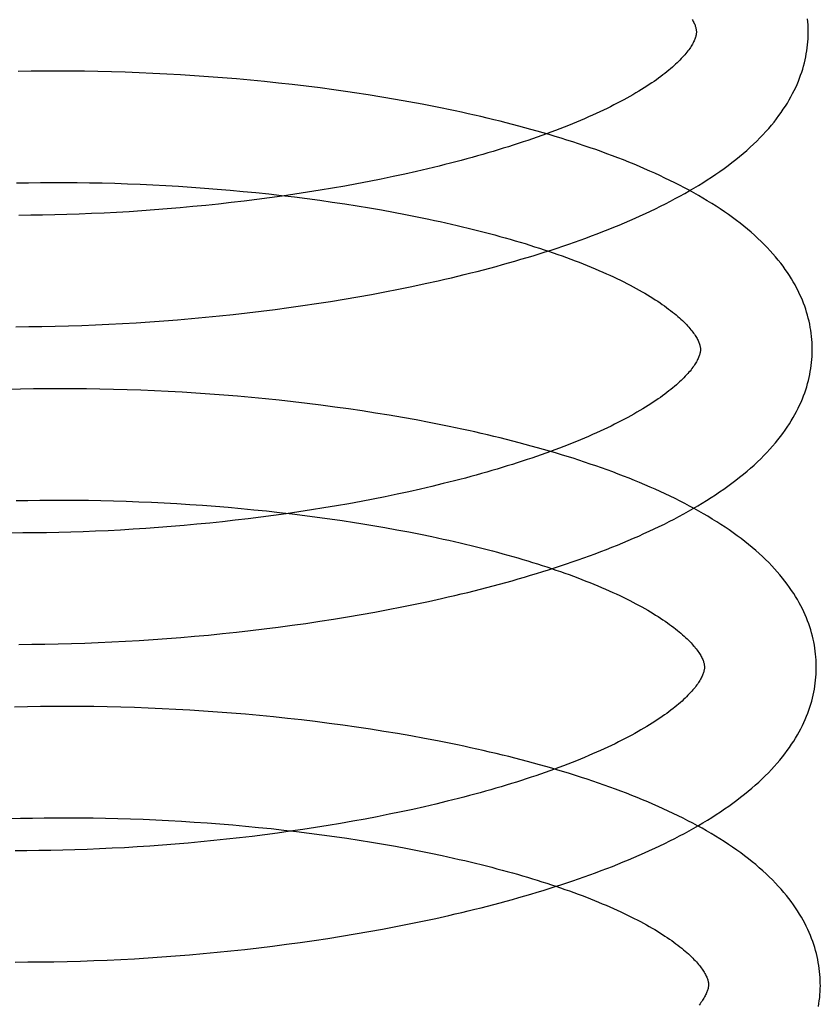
# Model space of a CAD drawing. Header units: inches. Extents: x 0 to 215, y 0 to 139.
# Tile 30 of 101: x 35.728 to 35.872, y 52.945 to 53.121. Entities that reach past the tile are written whole.
import ezdxf

# ---------------------------------------------------------------- set-up
doc = ezdxf.new("R2010")
doc.units = ezdxf.units.IN
doc.header["$LTSCALE"] = 11.804375
doc.header["$MEASUREMENT"] = 0
doc.linetypes.add('HIDDEN', pattern=[0.2, 0.1, -0.1])
doc.layers.add('DEFAULT_2', color=8, linetype='HIDDEN')

msp = doc.modelspace()

# ---------------------------------------------------------------- linework, layer by layer
at = {"layer": 'DEFAULT_2', "color": 8, "linetype": 'HIDDEN'}
for p, q in [((35.73049, 53.11159), (35.72816, 53.11155)), ((35.73284, 53.11161), (35.73049, 53.11159)), ((35.73521, 53.11162), (35.73284, 53.11161)), ((35.7376, 53.11161), (35.73521, 53.11162)), ((35.74001, 53.11159), (35.7376, 53.11161)), ((35.74243, 53.11155), (35.74001, 53.11159)), ((35.74486, 53.11149), (35.74243, 53.11155)), ((35.74731, 53.11142), (35.74486, 53.11149)), ((35.74977, 53.11133), (35.74731, 53.11142)), ((35.75224, 53.11122), (35.74977, 53.11133)), ((35.75472, 53.1111), (35.75224, 53.11122)), ((35.75721, 53.11096), (35.75472, 53.1111)), ((35.7597, 53.1108), (35.75721, 53.11096)), ((35.76219, 53.11062), (35.7597, 53.1108)), ((35.76469, 53.11043), (35.76219, 53.11062)), ((35.76719, 53.11022), (35.76469, 53.11043)), ((35.76969, 53.11), (35.76719, 53.11022)), ((35.77219, 53.10975), (35.76969, 53.11)), ((35.77469, 53.10949), (35.77219, 53.10975)), ((35.77718, 53.10921), (35.77469, 53.10949)), ((35.77967, 53.10892), (35.77718, 53.10921)), ((35.78215, 53.10861), (35.77967, 53.10892)), ((35.78462, 53.10827), (35.78215, 53.10861)), ((35.79076, 53.10737), (35.78832, 53.10775)), ((35.7932, 53.10698), (35.79076, 53.10737)), ((35.79562, 53.10657), (35.7932, 53.10698)), ((35.79802, 53.10614), (35.79562, 53.10657)), ((35.80041, 53.1057), (35.79802, 53.10614)), ((35.7973, 53.09321), (35.7952, 53.09276)), ((35.79938, 53.09368), (35.7973, 53.09321)), ((35.80143, 53.09416), (35.79938, 53.09368)), ((35.80346, 53.09465), (35.80143, 53.09416)), ((35.72786, 53.09163), (35.72998, 53.09167)), ((35.72998, 53.09167), (35.73213, 53.0917)), ((35.73213, 53.0917), (35.7343, 53.09171)), ((35.7343, 53.09171), (35.73649, 53.09171)), ((35.73649, 53.09171), (35.73869, 53.09169)), ((35.73869, 53.09169), (35.74092, 53.09166)), ((35.74092, 53.09166), (35.74316, 53.09162)), ((35.74316, 53.09162), (35.74542, 53.09156)), ((35.74542, 53.09156), (35.74768, 53.09148)), ((35.74768, 53.09148), (35.74996, 53.09139)), ((35.74996, 53.09139), (35.75225, 53.09129)), ((35.75225, 53.09129), (35.75455, 53.09117)), ((35.78875, 53.09148), (35.78656, 53.09108)), ((35.79092, 53.09189), (35.78875, 53.09148)), ((35.79307, 53.09232), (35.79092, 53.09189)), ((35.7952, 53.09276), (35.79307, 53.09232)), ((35.75455, 53.09117), (35.75685, 53.09103)), ((35.75685, 53.09103), (35.75915, 53.09088)), ((35.75915, 53.09088), (35.76146, 53.09071)), ((35.76146, 53.09071), (35.76377, 53.09053)), ((35.76377, 53.09053), (35.76608, 53.09033)), ((35.76608, 53.09033), (35.76839, 53.09012)), ((35.76839, 53.09012), (35.77069, 53.08989)), ((35.77069, 53.08989), (35.77299, 53.08965)), ((35.77299, 53.08965), (35.77528, 53.08939)), ((35.77765, 53.08961), (35.77539, 53.08928)), ((35.7799, 53.08996), (35.77765, 53.08961)), ((35.78214, 53.09032), (35.7799, 53.08996)), ((35.78436, 53.09069), (35.78214, 53.09032)), ((35.78656, 53.09108), (35.78436, 53.09069)), ((35.76398, 53.08785), (35.76169, 53.08761)), ((35.76627, 53.08811), (35.76398, 53.08785)), ((35.76856, 53.08838), (35.76627, 53.08811)), ((35.77084, 53.08867), (35.76856, 53.08838)), ((35.77312, 53.08897), (35.77084, 53.08867)), ((35.77539, 53.08928), (35.77312, 53.08897)), ((35.77528, 53.08939), (35.77756, 53.08912)), ((35.77756, 53.08912), (35.77983, 53.08883)), ((35.77983, 53.08883), (35.78209, 53.08853)), ((35.78209, 53.08853), (35.78433, 53.08821)), ((35.78433, 53.08821), (35.78656, 53.08787)), ((35.78656, 53.08787), (35.78877, 53.08753)), ((35.73907, 53.08605), (35.73687, 53.08597)), ((35.74128, 53.08614), (35.73907, 53.08605)), ((35.74351, 53.08624), (35.74128, 53.08614)), ((35.74575, 53.08636), (35.74351, 53.08624)), ((35.74801, 53.08649), (35.74575, 53.08636)), ((35.75027, 53.08664), (35.74801, 53.08649)), ((35.75255, 53.0868), (35.75027, 53.08664)), ((35.75483, 53.08698), (35.75255, 53.0868)), ((35.75711, 53.08718), (35.75483, 53.08698)), ((35.7594, 53.08739), (35.75711, 53.08718)), ((35.76169, 53.08761), (35.7594, 53.08739)), ((35.78877, 53.08753), (35.79096, 53.08717)), ((35.79096, 53.08717), (35.79313, 53.08679)), ((35.79313, 53.08679), (35.79528, 53.0864)), ((35.79528, 53.0864), (35.79741, 53.086)), ((35.79741, 53.086), (35.79951, 53.08558)), ((35.7304, 53.08584), (35.72828, 53.08583)), ((35.73253, 53.08587), (35.7304, 53.08584)), ((35.73469, 53.08591), (35.73253, 53.08587)), ((35.73687, 53.08597), (35.73469, 53.08591)), ((35.80093, 53.07362), (35.80329, 53.07415)), ((35.79134, 53.07171), (35.79376, 53.07216)), ((35.79376, 53.07216), (35.79617, 53.07263)), ((35.79617, 53.07263), (35.79856, 53.07312)), ((35.79856, 53.07312), (35.80093, 53.07362)), ((35.78154, 53.07006), (35.78401, 53.07045)), ((35.78401, 53.07045), (35.78646, 53.07085)), ((35.78646, 53.07085), (35.78891, 53.07127)), ((35.78891, 53.07127), (35.79134, 53.07171)), ((35.76663, 53.06811), (35.76912, 53.0684)), ((35.76912, 53.0684), (35.77161, 53.06869)), ((35.77161, 53.06869), (35.7741, 53.06901)), ((35.7741, 53.06901), (35.77659, 53.06934)), ((35.77659, 53.06934), (35.77907, 53.06969)), ((35.77907, 53.06969), (35.78154, 53.07006)), ((35.74927, 53.06662), (35.75173, 53.06678)), ((35.75173, 53.06678), (35.7542, 53.06696)), ((35.7542, 53.06696), (35.75668, 53.06716)), ((35.75668, 53.06716), (35.75916, 53.06737)), ((35.75916, 53.06737), (35.76165, 53.0676)), ((35.76165, 53.0676), (35.76414, 53.06785)), ((35.76414, 53.06785), (35.76663, 53.06811)), ((35.72775, 53.06592), (35.73007, 53.06593)), ((35.73007, 53.06593), (35.73241, 53.06596)), ((35.73241, 53.06596), (35.73477, 53.066)), ((35.73477, 53.066), (35.73715, 53.06606)), ((35.73715, 53.06606), (35.73955, 53.06614)), ((35.73955, 53.06614), (35.74196, 53.06624)), ((35.74196, 53.06624), (35.74438, 53.06635)), ((35.74438, 53.06635), (35.74682, 53.06648)), ((35.74682, 53.06648), (35.74927, 53.06662)), ((35.72857, 53.05475), (35.72628, 53.05469)), ((35.73089, 53.05479), (35.72857, 53.05475)), ((35.73323, 53.05482), (35.73089, 53.05479)), ((35.73559, 53.05483), (35.73323, 53.05482)), ((35.73796, 53.05482), (35.73559, 53.05483)), ((35.74036, 53.0548), (35.73796, 53.05482)), ((35.74277, 53.05476), (35.74036, 53.0548)), ((35.74519, 53.05471), (35.74277, 53.05476)), ((35.74762, 53.05464), (35.74519, 53.05471)), ((35.75007, 53.05455), (35.74762, 53.05464)), ((35.75253, 53.05445), (35.75007, 53.05455)), ((35.75499, 53.05433), (35.75253, 53.05445)), ((35.75746, 53.05419), (35.75499, 53.05433)), ((35.75994, 53.05404), (35.75746, 53.05419)), ((35.76243, 53.05387), (35.75994, 53.05404)), ((35.76491, 53.05368), (35.76243, 53.05387)), ((35.7674, 53.05348), (35.76491, 53.05368)), ((35.76989, 53.05325), (35.7674, 53.05348)), ((35.77238, 53.05302), (35.76989, 53.05325)), ((35.77486, 53.05276), (35.77238, 53.05302)), ((35.77735, 53.05249), (35.77486, 53.05276)), ((35.77982, 53.0522), (35.77735, 53.05249)), ((35.7823, 53.05189), (35.77982, 53.0522)), ((35.78476, 53.05156), (35.7823, 53.05189)), ((35.78721, 53.05122), (35.78476, 53.05156)), ((35.78966, 53.05086), (35.78721, 53.05122)), ((35.79209, 53.05049), (35.78966, 53.05086)), ((35.79451, 53.05009), (35.79209, 53.05049)), ((35.79691, 53.04968), (35.79451, 53.05009)), ((35.79931, 53.04925), (35.79691, 53.04968)), ((35.80168, 53.0488), (35.79931, 53.04925)), ((35.8001, 53.03689), (35.79802, 53.03642)), ((35.80215, 53.03737), (35.8001, 53.03689)), ((35.80417, 53.03786), (35.80215, 53.03737)), ((35.79164, 53.0351), (35.78947, 53.03469)), ((35.79379, 53.03553), (35.79164, 53.0351)), ((35.79592, 53.03597), (35.79379, 53.03553)), ((35.79802, 53.03642), (35.79592, 53.03597)), ((35.72781, 53.03482), (35.72991, 53.03487)), ((35.72991, 53.03487), (35.73203, 53.0349)), ((35.73203, 53.0349), (35.73418, 53.03492)), ((35.73418, 53.03492), (35.73635, 53.03492)), ((35.73635, 53.03492), (35.73853, 53.03491)), ((35.73853, 53.03491), (35.74074, 53.03489)), ((35.74074, 53.03489), (35.74296, 53.03485)), ((35.74296, 53.03485), (35.7452, 53.03479)), ((35.7452, 53.03479), (35.74745, 53.03473)), ((35.74745, 53.03473), (35.74971, 53.03464)), ((35.74971, 53.03464), (35.75198, 53.03454)), ((35.75198, 53.03454), (35.75426, 53.03443)), ((35.75426, 53.03443), (35.75654, 53.0343)), ((35.75654, 53.0343), (35.75883, 53.03416)), ((35.75883, 53.03416), (35.76113, 53.034)), ((35.76113, 53.034), (35.76342, 53.03383)), ((35.76342, 53.03383), (35.76572, 53.03364)), ((35.76572, 53.03364), (35.76801, 53.03343)), ((35.76801, 53.03343), (35.7703, 53.03321)), ((35.7703, 53.03321), (35.77259, 53.03298)), ((35.78285, 53.03352), (35.78062, 53.03316)), ((35.78507, 53.0339), (35.78285, 53.03352)), ((35.78728, 53.03428), (35.78507, 53.0339)), ((35.78947, 53.03469), (35.78728, 53.03428)), ((35.76928, 53.03159), (35.76699, 53.03132)), ((35.77156, 53.03187), (35.76928, 53.03159)), ((35.77384, 53.03217), (35.77156, 53.03187)), ((35.77259, 53.03298), (35.77487, 53.03273)), ((35.77611, 53.03249), (35.77384, 53.03217)), ((35.77487, 53.03273), (35.77714, 53.03246)), ((35.77837, 53.03282), (35.77611, 53.03249)), ((35.77714, 53.03246), (35.7794, 53.03219)), ((35.78062, 53.03316), (35.77837, 53.03282)), ((35.7794, 53.03219), (35.78165, 53.03189)), ((35.78165, 53.03189), (35.78389, 53.03158)), ((35.78389, 53.03158), (35.78611, 53.03126)), ((35.74872, 53.0297), (35.74647, 53.02957)), ((35.75099, 53.02985), (35.74872, 53.0297)), ((35.75326, 53.03001), (35.75099, 53.02985)), ((35.75554, 53.03019), (35.75326, 53.03001)), ((35.75783, 53.03039), (35.75554, 53.03019)), ((35.76012, 53.0306), (35.75783, 53.03039)), ((35.76241, 53.03082), (35.76012, 53.0306)), ((35.7647, 53.03106), (35.76241, 53.03082)), ((35.76699, 53.03132), (35.7647, 53.03106)), ((35.78941, 53.03075), (35.79159, 53.03039)), ((35.79159, 53.03039), (35.79375, 53.03002)), ((35.79375, 53.03002), (35.79589, 53.02963)), ((35.729, 53.02904), (35.72691, 53.02903)), ((35.73111, 53.02905), (35.729, 53.02904)), ((35.73325, 53.02908), (35.73111, 53.02905)), ((35.73541, 53.02912), (35.73325, 53.02908)), ((35.73759, 53.02918), (35.73541, 53.02912)), ((35.73978, 53.02926), (35.73759, 53.02918)), ((35.742, 53.02934), (35.73978, 53.02926)), ((35.74423, 53.02945), (35.742, 53.02934)), ((35.74647, 53.02957), (35.74423, 53.02945)), ((35.79589, 53.02963), (35.79801, 53.02923)), ((35.79801, 53.02923), (35.8001, 53.02882)), ((35.8001, 53.02882), (35.80216, 53.02839)), ((35.79435, 53.01534), (35.79676, 53.01581)), ((35.79676, 53.01581), (35.79915, 53.0163)), ((35.79915, 53.0163), (35.80153, 53.01681)), ((35.80153, 53.01681), (35.80389, 53.01733)), ((35.78458, 53.01363), (35.78704, 53.01403)), ((35.78704, 53.01403), (35.78949, 53.01445)), ((35.78949, 53.01445), (35.79192, 53.01489)), ((35.79192, 53.01489), (35.79435, 53.01534)), ((35.77217, 53.01188), (35.77466, 53.0122)), ((35.77466, 53.0122), (35.77715, 53.01253)), ((35.77715, 53.01253), (35.77963, 53.01288)), ((35.77963, 53.01288), (35.78211, 53.01325)), ((35.78211, 53.01325), (35.78458, 53.01363)), ((35.75474, 53.01016), (35.75722, 53.01035)), ((35.75722, 53.01035), (35.7597, 53.01057)), ((35.7597, 53.01057), (35.76219, 53.01079)), ((35.76219, 53.01079), (35.76469, 53.01104)), ((35.76469, 53.01104), (35.76718, 53.0113)), ((35.76718, 53.0113), (35.76968, 53.01159)), ((35.76968, 53.01159), (35.77217, 53.01188)), ((35.72827, 53.00912), (35.73059, 53.00914)), ((35.73059, 53.00914), (35.73294, 53.00916)), ((35.73294, 53.00916), (35.7353, 53.00921)), ((35.7353, 53.00921), (35.73768, 53.00927)), ((35.73768, 53.00927), (35.74008, 53.00934)), ((35.74008, 53.00934), (35.74249, 53.00944)), ((35.74249, 53.00944), (35.74492, 53.00955)), ((35.74492, 53.00955), (35.74736, 53.00968)), ((35.74736, 53.00968), (35.74981, 53.00982)), ((35.74981, 53.00982), (35.75227, 53.00998)), ((35.75227, 53.00998), (35.75474, 53.01016)), ((35.73214, 52.99801), (35.72981, 52.99797)), ((35.73449, 52.99803), (35.73214, 52.99801)), ((35.73686, 52.99804), (35.73449, 52.99803)), ((35.73925, 52.99803), (35.73686, 52.99804)), ((35.74166, 52.998), (35.73925, 52.99803)), ((35.74408, 52.99796), (35.74166, 52.998)), ((35.72981, 52.99797), (35.7275, 52.99792)), ((35.74651, 52.9979), (35.74408, 52.99796)), ((35.74896, 52.99783), (35.74651, 52.9979)), ((35.75142, 52.99774), (35.74896, 52.99783)), ((35.75388, 52.99763), (35.75142, 52.99774)), ((35.75636, 52.9975), (35.75388, 52.99763)), ((35.75884, 52.99736), (35.75636, 52.9975)), ((35.76133, 52.9972), (35.75884, 52.99736)), ((35.76382, 52.99703), (35.76133, 52.9972)), ((35.76632, 52.99683), (35.76382, 52.99703)), ((35.76882, 52.99662), (35.76632, 52.99683)), ((35.77131, 52.9964), (35.76882, 52.99662)), ((35.77381, 52.99615), (35.77131, 52.9964)), ((35.77631, 52.99589), (35.77381, 52.99615)), ((35.7788, 52.99561), (35.77631, 52.99589)), ((35.78128, 52.99532), (35.7788, 52.99561)), ((35.78376, 52.995), (35.78128, 52.99532)), ((35.78623, 52.99467), (35.78376, 52.995)), ((35.78869, 52.99432), (35.78623, 52.99467)), ((35.79114, 52.99396), (35.78869, 52.99432)), ((35.79357, 52.99357), (35.79114, 52.99396)), ((35.796, 52.99317), (35.79357, 52.99357)), ((35.79841, 52.99275), (35.796, 52.99317)), ((35.8008, 52.99232), (35.79841, 52.99275)), ((35.80287, 52.98058), (35.80082, 52.9801)), ((35.8049, 52.98107), (35.80287, 52.98058)), ((35.79451, 52.97874), (35.79236, 52.97831)), ((35.79664, 52.97918), (35.79451, 52.97874)), ((35.79874, 52.97963), (35.79664, 52.97918)), ((35.80082, 52.9801), (35.79874, 52.97963)), ((35.72652, 52.97797), (35.7286, 52.97803)), ((35.7286, 52.97803), (35.7307, 52.97808)), ((35.7307, 52.97808), (35.73282, 52.97811)), ((35.73282, 52.97811), (35.73497, 52.97813)), ((35.73497, 52.97813), (35.73714, 52.97813)), ((35.73714, 52.97813), (35.73933, 52.97812)), ((35.73933, 52.97812), (35.74154, 52.97809)), ((35.74154, 52.97809), (35.74376, 52.97805)), ((35.74376, 52.97805), (35.746, 52.978)), ((35.746, 52.978), (35.74825, 52.97793)), ((35.74825, 52.97793), (35.75051, 52.97785)), ((35.75051, 52.97785), (35.75279, 52.97775)), ((35.75279, 52.97775), (35.75507, 52.97763)), ((35.75507, 52.97763), (35.75735, 52.97751)), ((35.75735, 52.97751), (35.75964, 52.97736)), ((35.75964, 52.97736), (35.76194, 52.9772)), ((35.76194, 52.9772), (35.76424, 52.97703)), ((35.76424, 52.97703), (35.76653, 52.97684)), ((35.7858, 52.97711), (35.78357, 52.97673)), ((35.788, 52.97749), (35.7858, 52.97711)), ((35.79019, 52.97789), (35.788, 52.97749)), ((35.79236, 52.97831), (35.79019, 52.97789)), ((35.76653, 52.97684), (35.76883, 52.97663)), ((35.76883, 52.97663), (35.77112, 52.97641)), ((35.77112, 52.97641), (35.77341, 52.97618)), ((35.77456, 52.97538), (35.77228, 52.97508)), ((35.77341, 52.97618), (35.77569, 52.97593)), ((35.77683, 52.9757), (35.77456, 52.97538)), ((35.77569, 52.97593), (35.77796, 52.97566)), ((35.77909, 52.97603), (35.77683, 52.9757)), ((35.77796, 52.97566), (35.78022, 52.97538)), ((35.78134, 52.97637), (35.77909, 52.97603)), ((35.78022, 52.97538), (35.78247, 52.97509)), ((35.78357, 52.97673), (35.78134, 52.97637)), ((35.78247, 52.97509), (35.78471, 52.97478)), ((35.75626, 52.9734), (35.75398, 52.97322)), ((35.75855, 52.9736), (35.75626, 52.9734)), ((35.76084, 52.97381), (35.75855, 52.9736)), ((35.76313, 52.97403), (35.76084, 52.97381)), ((35.76542, 52.97427), (35.76313, 52.97403)), ((35.76771, 52.97453), (35.76542, 52.97427)), ((35.77, 52.9748), (35.76771, 52.97453)), ((35.77228, 52.97508), (35.77, 52.9748)), ((35.78471, 52.97478), (35.78693, 52.97445)), ((35.78693, 52.97445), (35.78914, 52.97412)), ((35.78914, 52.97412), (35.79133, 52.97376)), ((35.79133, 52.97376), (35.7935, 52.9734)), ((35.7935, 52.9734), (35.79565, 52.97302)), ((35.72972, 52.97224), (35.72763, 52.97224)), ((35.73183, 52.97226), (35.72972, 52.97224)), ((35.73397, 52.97229), (35.73183, 52.97226)), ((35.73613, 52.97233), (35.73397, 52.97229)), ((35.73831, 52.97239), (35.73613, 52.97233)), ((35.74051, 52.97246), (35.73831, 52.97239)), ((35.74272, 52.97255), (35.74051, 52.97246)), ((35.74495, 52.97266), (35.74272, 52.97255)), ((35.74719, 52.97277), (35.74495, 52.97266)), ((35.74945, 52.97291), (35.74719, 52.97277)), ((35.75171, 52.97306), (35.74945, 52.97291)), ((35.75398, 52.97322), (35.75171, 52.97306)), ((35.79565, 52.97302), (35.79778, 52.97262)), ((35.79778, 52.97262), (35.79988, 52.97222)), ((35.79988, 52.97222), (35.80195, 52.9718)), ((35.79809, 52.95914), (35.80047, 52.95963)), ((35.80047, 52.95963), (35.80283, 52.96014)), ((35.80283, 52.96014), (35.80517, 52.96067)), ((35.78843, 52.95736), (35.79086, 52.95778)), ((35.79086, 52.95778), (35.79329, 52.95822)), ((35.79329, 52.95822), (35.79569, 52.95867)), ((35.79569, 52.95867), (35.79809, 52.95914)), ((35.77613, 52.95551), (35.7786, 52.95584)), ((35.7786, 52.95584), (35.78107, 52.95619)), ((35.78107, 52.95619), (35.78353, 52.95656)), ((35.78353, 52.95656), (35.78599, 52.95695)), ((35.78599, 52.95695), (35.78843, 52.95736)), ((35.76124, 52.95385), (35.76372, 52.95408)), ((35.76372, 52.95408), (35.7662, 52.95433)), ((35.7662, 52.95433), (35.76868, 52.9546)), ((35.76868, 52.9546), (35.77117, 52.95488)), ((35.77117, 52.95488), (35.77365, 52.95519)), ((35.77365, 52.95519), (35.77613, 52.95551)), ((35.7276, 52.95233), (35.7299, 52.95234)), ((35.7299, 52.95234), (35.73222, 52.95235)), ((35.73222, 52.95235), (35.73456, 52.95239)), ((35.73456, 52.95239), (35.73692, 52.95244)), ((35.73692, 52.95244), (35.73929, 52.9525)), ((35.73929, 52.9525), (35.74168, 52.95259)), ((35.74168, 52.95259), (35.74409, 52.95268)), ((35.74409, 52.95268), (35.74651, 52.9528)), ((35.74651, 52.9528), (35.74894, 52.95293)), ((35.74894, 52.95293), (35.75139, 52.95308)), ((35.75139, 52.95308), (35.75384, 52.95325)), ((35.75384, 52.95325), (35.7563, 52.95343)), ((35.7563, 52.95343), (35.75877, 52.95363)), ((35.75877, 52.95363), (35.76124, 52.95385))]:
    msp.add_line(p, q, dxfattribs=at)
for points in [[(35.8487, 53.12085), (35.84881, 53.12067), (35.8489, 53.12049), (35.84899, 53.12032), (35.84907, 53.12015), (35.84915, 53.11999), (35.84921, 53.11983), (35.84926, 53.11968), (35.84931, 53.11953), (35.84935, 53.1194), (35.84938, 53.11926), (35.84941, 53.11914), (35.84943, 53.11901), (35.84944, 53.1189), (35.84945, 53.11878), (35.84946, 53.11867)], [(35.86945, 53.11892), (35.86944, 53.11938), (35.86942, 53.11992), (35.86938, 53.12045), (35.86933, 53.12099)], [(35.80329, 53.07415), (35.80446, 53.07442), (35.80563, 53.07469), (35.80679, 53.07496), (35.80794, 53.07524), (35.80909, 53.07553), (35.81023, 53.07582), (35.81137, 53.07611), (35.8125, 53.07641), (35.81363, 53.07671), (35.81475, 53.07702), (35.81586, 53.07733), (35.81697, 53.07765), (35.81807, 53.07797), (35.81917, 53.07829), (35.82025, 53.07862), (35.82133, 53.07895), (35.8224, 53.07929), (35.82347, 53.07963), (35.82453, 53.07998), (35.82558, 53.08033), (35.82662, 53.08069), (35.82765, 53.08105), (35.82868, 53.08141), (35.8297, 53.08178), (35.83071, 53.08215), (35.83171, 53.08253), (35.83271, 53.08292), (35.83369, 53.0833), (35.83467, 53.0837), (35.83564, 53.08409), (35.8366, 53.0845), (35.83755, 53.08491), (35.83849, 53.08532), (35.83942, 53.08574), (35.84034, 53.08616), (35.84126, 53.08659), (35.84216, 53.08702), (35.84305, 53.08746), (35.84394, 53.08791), (35.84481, 53.08836), (35.84567, 53.08882), (35.84652, 53.08928), (35.84736, 53.08974), (35.84819, 53.09022), (35.84901, 53.0907), (35.84982, 53.09118), (35.85061, 53.09167), (35.8514, 53.09217), (35.85217, 53.09268), (35.85293, 53.09318), (35.85367, 53.0937), (35.8544, 53.09422), (35.85511, 53.09475), (35.85581, 53.09528), (35.8565, 53.09581), (35.85717, 53.09636), (35.85782, 53.0969), (35.85845, 53.09745), (35.85907, 53.09801), (35.85967, 53.09856), (35.86025, 53.09912), (35.86081, 53.09969), (35.86136, 53.10025), (35.86188, 53.10082), (35.86239, 53.10139), (35.86287, 53.10195), (35.86334, 53.10252), (35.86378, 53.10309), (35.86421, 53.10366), (35.86461, 53.10422), (35.865, 53.10479), (35.86537, 53.10535), (35.86572, 53.10591), (35.86605, 53.10647), (35.86637, 53.10703), (35.86666, 53.10759), (35.86694, 53.10814), (35.86721, 53.1087), (35.86746, 53.10925), (35.86769, 53.1098), (35.8679, 53.11035), (35.8681, 53.1109), (35.86829, 53.11144), (35.86846, 53.11199), (35.86862, 53.11253), (35.86876, 53.11308), (35.86889, 53.11362), (35.86901, 53.11416), (35.86911, 53.1147), (35.8692, 53.11524), (35.86927, 53.11578), (35.86934, 53.11632), (35.86938, 53.11686), (35.86942, 53.1174), (35.86944, 53.11794), (35.86945, 53.11848), (35.86945, 53.11892)], [(35.84946, 53.11867), (35.84945, 53.11857), (35.84945, 53.11845), (35.84944, 53.11833), (35.84942, 53.11821), (35.8494, 53.11809), (35.84937, 53.11795), (35.84934, 53.11782), (35.84929, 53.11767), (35.84924, 53.11752), (35.84918, 53.11736), (35.84912, 53.11719), (35.84904, 53.11702), (35.84895, 53.11684), (35.84886, 53.11665), (35.84875, 53.11646), (35.84864, 53.11627), (35.84852, 53.11607), (35.84839, 53.11587), (35.84825, 53.11566), (35.8481, 53.11545), (35.84794, 53.11524), (35.84777, 53.11502), (35.84759, 53.11479), (35.84739, 53.11456), (35.84719, 53.11433), (35.84698, 53.11409), (35.84675, 53.11385), (35.84651, 53.1136), (35.84626, 53.11335), (35.846, 53.1131), (35.84573, 53.11284), (35.84544, 53.11258), (35.84515, 53.11231), (35.84484, 53.11204), (35.84451, 53.11177), (35.84418, 53.1115), (35.84383, 53.11122), (35.84347, 53.11094), (35.84309, 53.11066), (35.8427, 53.11037), (35.8423, 53.11008), (35.84189, 53.10979), (35.84146, 53.1095), (35.84102, 53.1092), (35.84057, 53.10891), (35.8401, 53.10861), (35.83962, 53.10831), (35.83913, 53.10801), (35.83862, 53.10771), (35.8381, 53.10741), (35.83757, 53.1071), (35.83702, 53.1068), (35.83646, 53.10649), (35.83589, 53.10618), (35.8353, 53.10588), (35.8347, 53.10557), (35.83409, 53.10526), (35.83347, 53.10495), (35.83283, 53.10465), (35.83218, 53.10434), (35.83152, 53.10403), (35.83085, 53.10373), (35.83016, 53.10342), (35.82946, 53.10311), (35.82875, 53.10281), (35.82803, 53.10251), (35.82729, 53.1022), (35.82655, 53.1019), (35.82579, 53.1016), (35.82502, 53.1013), (35.82423, 53.101), (35.82344, 53.1007), (35.82264, 53.10041), (35.82182, 53.10011), (35.82099, 53.09982), (35.82016, 53.09953), (35.81931, 53.09924), (35.81845, 53.09895), (35.81758, 53.09866), (35.81671, 53.09838), (35.81582, 53.0981), (35.81492, 53.09782), (35.81401, 53.09754), (35.8131, 53.09726), (35.81217, 53.09699), (35.81124, 53.09672), (35.81029, 53.09645), (35.80934, 53.09619), (35.80838, 53.09592), (35.80741, 53.09566), (35.80644, 53.09541), (35.80545, 53.09515), (35.80446, 53.0949), (35.80346, 53.09465)], [(35.78832, 53.10775), (35.78709, 53.10793), (35.78462, 53.10827)], [(35.87017, 53.06213), (35.87016, 53.06259), (35.87014, 53.06312), (35.8701, 53.06366), (35.87005, 53.0642), (35.86999, 53.06474), (35.86991, 53.06528), (35.86982, 53.06581), (35.86972, 53.06635), (35.8696, 53.06689), (35.86947, 53.06743), (35.86933, 53.06797), (35.86917, 53.06851), (35.869, 53.06905), (35.86882, 53.06959), (35.86862, 53.07013), (35.8684, 53.07068), (35.86817, 53.07122), (35.86792, 53.07177), (35.86766, 53.07231), (35.86738, 53.07286), (35.86709, 53.07341), (35.86678, 53.07396), (35.86645, 53.07451), (35.8661, 53.07506), (35.86573, 53.07562), (35.86535, 53.07617), (35.86495, 53.07673), (35.86453, 53.07728), (35.86409, 53.07784), (35.86362, 53.07839), (35.86314, 53.07895), (35.86264, 53.07951), (35.86212, 53.08006), (35.86158, 53.08061), (35.86103, 53.08117), (35.86045, 53.08172), (35.85985, 53.08226), (35.85923, 53.0828), (35.8586, 53.08334), (35.85795, 53.08388), (35.85729, 53.08441), (35.8566, 53.08493), (35.8559, 53.08545), (35.85519, 53.08596), (35.85446, 53.08647), (35.85372, 53.08697), (35.85296, 53.08747), (35.85219, 53.08796), (35.8514, 53.08844), (35.8506, 53.08892), (35.8498, 53.08939), (35.84898, 53.08986), (35.84814, 53.09031), (35.8473, 53.09077), (35.84645, 53.09121), (35.84558, 53.09165), (35.84471, 53.09209), (35.84382, 53.09251), (35.84293, 53.09294), (35.84202, 53.09335), (35.84111, 53.09376), (35.84018, 53.09417), (35.83925, 53.09457), (35.8383, 53.09496), (35.83735, 53.09535), (35.83639, 53.09574), (35.83542, 53.09612), (35.83444, 53.09649), (35.83345, 53.09686), (35.83245, 53.09722), (35.83145, 53.09758), (35.83043, 53.09793), (35.82941, 53.09828), (35.82838, 53.09862), (35.82735, 53.09896), (35.8263, 53.0993), (35.82525, 53.09962), (35.82419, 53.09995), (35.82312, 53.10027), (35.82205, 53.10058), (35.82096, 53.10089), (35.81987, 53.1012), (35.81878, 53.1015), (35.81768, 53.1018), (35.81657, 53.10209), (35.81545, 53.10237), (35.81433, 53.10266), (35.8132, 53.10294), (35.81206, 53.10321), (35.81092, 53.10348), (35.80978, 53.10374), (35.80862, 53.104), (35.80747, 53.10426), (35.8063, 53.10451), (35.80513, 53.10476), (35.80396, 53.105), (35.80278, 53.10524), (35.80041, 53.1057)], [(35.79951, 53.08558), (35.80158, 53.08515), (35.80261, 53.08494), (35.80363, 53.08471), (35.80464, 53.08449), (35.80564, 53.08426), (35.80664, 53.08403), (35.80763, 53.08379), (35.80861, 53.08356), (35.80958, 53.08332), (35.81054, 53.08307), (35.8115, 53.08283), (35.81244, 53.08258), (35.81338, 53.08233), (35.81431, 53.08207), (35.81523, 53.08182), (35.81613, 53.08156), (35.81703, 53.0813), (35.81792, 53.08104), (35.8188, 53.08077), (35.81967, 53.0805), (35.82052, 53.08023), (35.82137, 53.07996), (35.82221, 53.07969), (35.82303, 53.07941), (35.82385, 53.07913), (35.82465, 53.07885), (35.82544, 53.07857), (35.82622, 53.07829), (35.82699, 53.07801), (35.82775, 53.07772), (35.82849, 53.07744), (35.82922, 53.07715), (35.82994, 53.07686), (35.83065, 53.07657), (35.83135, 53.07628), (35.83203, 53.07599), (35.8327, 53.0757), (35.83336, 53.0754), (35.834, 53.07511), (35.83463, 53.07482), (35.83525, 53.07452), (35.83586, 53.07423), (35.83645, 53.07394), (35.83703, 53.07364), (35.8376, 53.07335), (35.83815, 53.07306), (35.83869, 53.07277), (35.83922, 53.07247), (35.83973, 53.07218), (35.84023, 53.07189), (35.84072, 53.07161), (35.84119, 53.07132), (35.84165, 53.07103), (35.8421, 53.07075), (35.84253, 53.07047), (35.84295, 53.07019), (35.84335, 53.06991), (35.84375, 53.06963), (35.84412, 53.06936), (35.84449, 53.06908), (35.84484, 53.06882), (35.84518, 53.06855), (35.84551, 53.06828), (35.84582, 53.06802), (35.84613, 53.06777), (35.84641, 53.06751), (35.84669, 53.06726), (35.84695, 53.06701), (35.84721, 53.06677), (35.84745, 53.06653), (35.84767, 53.06629), (35.84789, 53.06606), (35.8481, 53.06583), (35.84829, 53.06561), (35.84848, 53.06539), (35.84865, 53.06517), (35.84881, 53.06496), (35.84896, 53.06476), (35.8491, 53.06456), (35.84923, 53.06436), (35.84935, 53.06417), (35.84947, 53.06398), (35.84957, 53.0638), (35.84967, 53.06362), (35.84975, 53.06345), (35.84983, 53.06328), (35.8499, 53.06311), (35.84996, 53.06295), (35.85001, 53.0628), (35.85006, 53.06265), (35.85009, 53.06251), (35.85012, 53.06237), (35.85015, 53.06224), (35.85016, 53.06212), (35.85017, 53.06199), (35.85018, 53.06188)], [(35.80389, 53.01733), (35.80506, 53.0176), (35.80623, 53.01787), (35.80739, 53.01815), (35.80855, 53.01843), (35.8097, 53.01871), (35.81084, 53.019), (35.81198, 53.01929), (35.81312, 53.01959), (35.81425, 53.01989), (35.81537, 53.0202), (35.81648, 53.02051), (35.81759, 53.02083), (35.81869, 53.02115), (35.81979, 53.02147), (35.82088, 53.0218), (35.82196, 53.02213), (35.82303, 53.02247), (35.8241, 53.02281), (35.82516, 53.02316), (35.82621, 53.02351), (35.82726, 53.02387), (35.82829, 53.02423), (35.82932, 53.02459), (35.83034, 53.02496), (35.83135, 53.02533), (35.83236, 53.02571), (35.83335, 53.0261), (35.83434, 53.02648), (35.83532, 53.02688), (35.83629, 53.02728), (35.83725, 53.02768), (35.8382, 53.02809), (35.83914, 53.0285), (35.84008, 53.02892), (35.841, 53.02934), (35.84192, 53.02977), (35.84282, 53.03021), (35.84372, 53.03064), (35.8446, 53.03109), (35.84548, 53.03154), (35.84634, 53.032), (35.84719, 53.03246), (35.84804, 53.03293), (35.84887, 53.0334), (35.84969, 53.03388), (35.8505, 53.03437), (35.85129, 53.03486), (35.85208, 53.03536), (35.85285, 53.03586), (35.85361, 53.03637), (35.85435, 53.03688), (35.85508, 53.0374), (35.8558, 53.03793), (35.8565, 53.03846), (35.85719, 53.039), (35.85786, 53.03954), (35.85851, 53.04009), (35.85915, 53.04064), (35.85977, 53.04119), (35.86037, 53.04175), (35.86095, 53.04231), (35.86151, 53.04287), (35.86206, 53.04344), (35.86258, 53.04401), (35.86309, 53.04458), (35.86358, 53.04514), (35.86404, 53.04571), (35.86449, 53.04628), (35.86492, 53.04685), (35.86532, 53.04741), (35.86571, 53.04798), (35.86608, 53.04854), (35.86643, 53.04911), (35.86677, 53.04967), (35.86708, 53.05023), (35.86738, 53.05079), (35.86766, 53.05134), (35.86792, 53.0519), (35.86817, 53.05245), (35.8684, 53.053), (35.86862, 53.05355), (35.86882, 53.0541), (35.86901, 53.05465), (35.86918, 53.05519), (35.86934, 53.05574), (35.86948, 53.05628), (35.86961, 53.05682), (35.86973, 53.05737), (35.86983, 53.05791), (35.86992, 53.05845), (35.86999, 53.05899), (35.87006, 53.05953), (35.8701, 53.06007), (35.87014, 53.06061), (35.87016, 53.06115), (35.87017, 53.06168), (35.87017, 53.06213)], [(35.85018, 53.06188), (35.85017, 53.06177), (35.85017, 53.06166), (35.85016, 53.06154), (35.85014, 53.06142), (35.85012, 53.06129), (35.85009, 53.06116), (35.85006, 53.06102), (35.85001, 53.06088), (35.84996, 53.06073), (35.8499, 53.06057), (35.84984, 53.0604), (35.84976, 53.06023), (35.84967, 53.06005), (35.84958, 53.05986), (35.84947, 53.05967), (35.84936, 53.05948), (35.84924, 53.05928), (35.84911, 53.05908), (35.84897, 53.05887), (35.84882, 53.05866), (35.84866, 53.05845), (35.84849, 53.05823), (35.84831, 53.058), (35.84811, 53.05777), (35.84791, 53.05754), (35.8477, 53.0573), (35.84747, 53.05706), (35.84723, 53.05681), (35.84698, 53.05656), (35.84672, 53.05631), (35.84645, 53.05605), (35.84616, 53.05579), (35.84587, 53.05552), (35.84556, 53.05525), (35.84523, 53.05498), (35.8449, 53.05471), (35.84455, 53.05443), (35.84419, 53.05415), (35.84381, 53.05386), (35.84342, 53.05358), (35.84302, 53.05329), (35.84261, 53.053), (35.84218, 53.05271), (35.84174, 53.05241), (35.84129, 53.05212), (35.84082, 53.05182), (35.84034, 53.05152), (35.83985, 53.05122), (35.83934, 53.05092), (35.83882, 53.05062), (35.83829, 53.05031), (35.83774, 53.05001), (35.83718, 53.0497), (35.83661, 53.04939), (35.83602, 53.04909), (35.83542, 53.04878), (35.83481, 53.04847), (35.83419, 53.04816), (35.83355, 53.04786), (35.8329, 53.04755), (35.83224, 53.04724), (35.83156, 53.04693), (35.83088, 53.04663), (35.83018, 53.04632), (35.82947, 53.04602), (35.82875, 53.04571), (35.82801, 53.04541), (35.82726, 53.04511), (35.82651, 53.04481), (35.82573, 53.04451), (35.82495, 53.04421), (35.82416, 53.04391), (35.82335, 53.04361), (35.82254, 53.04332), (35.82171, 53.04303), (35.82087, 53.04273), (35.82003, 53.04244), (35.81917, 53.04216), (35.8183, 53.04187), (35.81742, 53.04159), (35.81654, 53.04131), (35.81564, 53.04103), (35.81473, 53.04075), (35.81382, 53.04047), (35.81289, 53.0402), (35.81196, 53.03993), (35.81101, 53.03966), (35.81006, 53.0394), (35.8091, 53.03913), (35.80813, 53.03887), (35.80715, 53.03861), (35.80617, 53.03836), (35.80517, 53.03811), (35.80417, 53.03786)], [(35.87089, 53.00534), (35.87088, 53.00579), (35.87086, 53.00633), (35.87082, 53.00687), (35.87077, 53.0074), (35.87071, 53.00794), (35.87063, 53.00847), (35.87055, 53.00901), (35.87044, 53.00955), (35.87033, 53.01008), (35.8702, 53.01062), (35.87006, 53.01116), (35.8699, 53.0117), (35.86973, 53.01224), (35.86955, 53.01278), (35.86935, 53.01332), (35.86913, 53.01386), (35.8689, 53.0144), (35.86866, 53.01494), (35.8684, 53.01548), (35.86812, 53.01603), (35.86783, 53.01658), (35.86752, 53.01712), (35.8672, 53.01767), (35.86685, 53.01822), (35.86649, 53.01877), (35.86611, 53.01932), (35.86571, 53.01988), (35.86529, 53.02043), (35.86486, 53.02098), (35.8644, 53.02154), (35.86392, 53.02209), (35.86343, 53.02264), (35.86292, 53.02319), (35.86238, 53.02374), (35.86183, 53.02429), (35.86126, 53.02484), (35.86067, 53.02538), (35.86006, 53.02592), (35.85944, 53.02645), (35.85879, 53.02699), (35.85813, 53.02752), (35.85745, 53.02804), (35.85676, 53.02856), (35.85605, 53.02907), (35.85533, 53.02958), (35.85459, 53.03008), (35.85384, 53.03057), (35.85308, 53.03106), (35.8523, 53.03154), (35.85151, 53.03202), (35.85071, 53.03249), (35.8499, 53.03295), (35.84907, 53.03341), (35.84823, 53.03386), (35.84739, 53.03431), (35.84653, 53.03475), (35.84566, 53.03518), (35.84478, 53.03561), (35.84389, 53.03603), (35.84299, 53.03645), (35.84209, 53.03686), (35.84117, 53.03726), (35.84024, 53.03766), (35.8393, 53.03806), (35.83836, 53.03845), (35.8374, 53.03883), (35.83644, 53.03921), (35.83547, 53.03958), (35.83449, 53.03995), (35.8335, 53.04031), (35.8325, 53.04067), (35.83149, 53.04102), (35.83048, 53.04137), (35.82946, 53.04172), (35.82843, 53.04205), (35.82739, 53.04239), (35.82635, 53.04272), (35.8253, 53.04304), (35.82424, 53.04336), (35.82317, 53.04368), (35.82209, 53.04399), (35.82101, 53.04429), (35.81992, 53.04459), (35.81883, 53.04489), (35.81773, 53.04518), (35.81662, 53.04547), (35.8155, 53.04575), (35.81438, 53.04603), (35.81325, 53.04631), (35.81212, 53.04657), (35.81098, 53.04684), (35.80984, 53.0471), (35.80869, 53.04736), (35.80753, 53.04761), (35.80637, 53.04786), (35.80521, 53.0481), (35.80404, 53.04834), (35.80168, 53.0488)], [(35.78611, 53.03126), (35.78832, 53.03092), (35.78941, 53.03075)], [(35.80216, 53.02839), (35.80419, 53.02796), (35.8052, 53.02773), (35.8062, 53.02751), (35.80719, 53.02728), (35.80817, 53.02704), (35.80915, 53.02681), (35.81012, 53.02657), (35.81108, 53.02633), (35.81203, 53.02609), (35.81297, 53.02584), (35.8139, 53.02559), (35.81482, 53.02534), (35.81574, 53.02509), (35.81664, 53.02483), (35.81754, 53.02457), (35.81842, 53.02431), (35.8193, 53.02405), (35.82017, 53.02378), (35.82102, 53.02351), (35.82187, 53.02324), (35.8227, 53.02297), (35.82352, 53.0227), (35.82434, 53.02242), (35.82514, 53.02214), (35.82593, 53.02187), (35.82671, 53.02159), (35.82747, 53.0213), (35.82823, 53.02102), (35.82897, 53.02074), (35.8297, 53.02045), (35.83042, 53.02016), (35.83113, 53.01988), (35.83183, 53.01959), (35.83251, 53.0193), (35.83318, 53.01901), (35.83384, 53.01872), (35.83448, 53.01843), (35.83512, 53.01814), (35.83574, 53.01785), (35.83635, 53.01755), (35.83694, 53.01726), (35.83752, 53.01697), (35.83809, 53.01668), (35.83865, 53.01639), (35.83919, 53.0161), (35.83972, 53.01581), (35.84023, 53.01552), (35.84074, 53.01523), (35.84123, 53.01494), (35.8417, 53.01466), (35.84216, 53.01437), (35.84261, 53.01409), (35.84305, 53.01381), (35.84347, 53.01353), (35.84388, 53.01325), (35.84428, 53.01297), (35.84466, 53.0127), (35.84503, 53.01243), (35.84539, 53.01216), (35.84573, 53.01189), (35.84606, 53.01163), (35.84638, 53.01137), (35.84669, 53.01111), (35.84698, 53.01086), (35.84726, 53.01061), (35.84753, 53.01036), (35.84779, 53.01011), (35.84803, 53.00987), (35.84827, 53.00964), (35.84849, 53.0094), (35.8487, 53.00917), (35.8489, 53.00895), (35.84909, 53.00873), (35.84926, 53.00851), (35.84943, 53.0083), (35.84959, 53.0081), (35.84973, 53.00789), (35.84987, 53.0077), (35.85, 53.0075), (35.85012, 53.00731), (35.85023, 53.00713), (35.85033, 53.00694), (35.85042, 53.00677), (35.8505, 53.00659), (35.85058, 53.00642), (35.85064, 53.00626), (35.8507, 53.00611), (35.85075, 53.00596), (35.85079, 53.00582), (35.85082, 53.00568), (35.85085, 53.00555), (35.85087, 53.00543), (35.85088, 53.00531), (35.85089, 53.00519), (35.8509, 53.00509)], [(35.8509, 53.00509), (35.85089, 53.00498), (35.85089, 53.00487), (35.85088, 53.00475), (35.85086, 53.00463), (35.85084, 53.0045), (35.85081, 53.00437), (35.85078, 53.00423), (35.85073, 53.00409), (35.85068, 53.00393), (35.85062, 53.00377), (35.85056, 53.00361), (35.85048, 53.00343), (35.85039, 53.00325), (35.8503, 53.00307), (35.85019, 53.00288), (35.85008, 53.00269), (35.84996, 53.00249), (35.84983, 53.00229), (35.84969, 53.00208), (35.84954, 53.00187), (35.84938, 53.00165), (35.84921, 53.00143), (35.84903, 53.00121), (35.84884, 53.00098), (35.84863, 53.00075), (35.84842, 53.00051), (35.84819, 53.00027), (35.84795, 53.00002), (35.8477, 52.99977), (35.84744, 52.99951), (35.84717, 52.99926), (35.84688, 52.99899), (35.84659, 52.99873), (35.84628, 52.99846), (35.84595, 52.99819), (35.84562, 52.99792), (35.84527, 52.99764), (35.84491, 52.99736), (35.84453, 52.99707), (35.84414, 52.99679), (35.84374, 52.9965), (35.84333, 52.99621), (35.8429, 52.99592), (35.84246, 52.99562), (35.84201, 52.99533), (35.84154, 52.99503), (35.84106, 52.99473), (35.84057, 52.99443), (35.84006, 52.99413), (35.83954, 52.99382), (35.83901, 52.99352), (35.83846, 52.99321), (35.8379, 52.99291), (35.83733, 52.9926), (35.83674, 52.99229), (35.83614, 52.99199), (35.83553, 52.99168), (35.83491, 52.99137), (35.83427, 52.99106), (35.83362, 52.99076), (35.83296, 52.99045), (35.83229, 52.99014), (35.8316, 52.98984), (35.8309, 52.98953), (35.83019, 52.98923), (35.82947, 52.98892), (35.82873, 52.98862), (35.82799, 52.98832), (35.82723, 52.98802), (35.82646, 52.98772), (35.82567, 52.98742), (35.82488, 52.98712), (35.82408, 52.98682), (35.82326, 52.98653), (35.82243, 52.98624), (35.8216, 52.98594), (35.82075, 52.98565), (35.81989, 52.98537), (35.81902, 52.98508), (35.81815, 52.9848), (35.81726, 52.98451), (35.81636, 52.98423), (35.81545, 52.98396), (35.81454, 52.98368), (35.81361, 52.98341), (35.81268, 52.98314), (35.81173, 52.98287), (35.81078, 52.9826), (35.80982, 52.98234), (35.80885, 52.98208), (35.80787, 52.98182), (35.80689, 52.98157), (35.8059, 52.98132), (35.8049, 52.98107)], [(35.80517, 52.96067), (35.80634, 52.96093), (35.80749, 52.96121), (35.80865, 52.96148), (35.8098, 52.96177), (35.81094, 52.96205), (35.81208, 52.96234), (35.81321, 52.96263), (35.81434, 52.96293), (35.81545, 52.96324), (35.81657, 52.96354), (35.81768, 52.96385), (35.81878, 52.96417), (35.81987, 52.96449), (35.82096, 52.96481), (35.82204, 52.96514), (35.82311, 52.96548), (35.82418, 52.96581), (35.82523, 52.96616), (35.82629, 52.9665), (35.82733, 52.96685), (35.82837, 52.96721), (35.82939, 52.96757), (35.83041, 52.96793), (35.83143, 52.9683), (35.83243, 52.96868), (35.83343, 52.96905), (35.83442, 52.96944), (35.83539, 52.96983), (35.83637, 52.97022), (35.83733, 52.97062), (35.83828, 52.97102), (35.83923, 52.97143), (35.84016, 52.97184), (35.84109, 52.97226), (35.842, 52.97268), (35.84291, 52.97311), (35.84381, 52.97354), (35.8447, 52.97398), (35.84557, 52.97443), (35.84644, 52.97488), (35.8473, 52.97533), (35.84814, 52.97579), (35.84898, 52.97626), (35.8498, 52.97673), (35.85062, 52.97721), (35.85142, 52.9777), (35.85221, 52.97819), (35.85299, 52.97869), (35.85375, 52.97919), (35.8545, 52.9797), (35.85524, 52.98021), (35.85596, 52.98073), (35.85667, 52.98125), (35.85737, 52.98178), (35.85805, 52.98232), (35.85871, 52.98286), (35.85936, 52.9834), (35.85999, 52.98395), (35.8606, 52.98451), (35.8612, 52.98506), (35.86177, 52.98562), (35.86233, 52.98618), (35.86287, 52.98674), (35.86339, 52.98731), (35.86389, 52.98787), (35.86437, 52.98844), (35.86483, 52.989), (35.86527, 52.98957), (35.86569, 52.99013), (35.8661, 52.9907), (35.86648, 52.99126), (35.86685, 52.99182), (35.86719, 52.99238), (35.86752, 52.99294), (35.86783, 52.9935), (35.86813, 52.99405), (35.86841, 52.99461), (35.86867, 52.99516), (35.86891, 52.99571), (35.86914, 52.99626), (35.86936, 52.9968), (35.86956, 52.99735), (35.86974, 52.99789), (35.86991, 52.99844), (35.87007, 52.99898), (35.87021, 52.99952), (35.87034, 53.00006), (35.87045, 53.0006), (35.87055, 53.00114), (35.87064, 53.00168), (35.87072, 53.00221), (35.87078, 53.00275), (35.87083, 53.00329), (35.87086, 53.00382), (35.87088, 53.00436), (35.8709, 53.0049), (35.87089, 53.00534)], [(35.87161, 52.94855), (35.8716, 52.949), (35.87158, 52.94954), (35.87154, 52.95008), (35.87149, 52.95061), (35.87143, 52.95115), (35.87135, 52.95169), (35.87126, 52.95223), (35.87116, 52.95276), (35.87105, 52.9533), (35.87092, 52.95384), (35.87077, 52.95438), (35.87062, 52.95492), (35.87045, 52.95546), (35.87026, 52.956), (35.87006, 52.95654), (35.86985, 52.95708), (35.86962, 52.95763), (35.86937, 52.95817), (35.86911, 52.95872), (35.86883, 52.95926), (35.86854, 52.95981), (35.86823, 52.96036), (35.8679, 52.96091), (35.86755, 52.96146), (35.86719, 52.96202), (35.8668, 52.96257), (35.8664, 52.96313), (35.86598, 52.96368), (35.86554, 52.96424), (35.86508, 52.96479), (35.8646, 52.96535), (35.8641, 52.9659), (35.86359, 52.96646), (35.86305, 52.96701), (35.86249, 52.96756), (35.86191, 52.96811), (35.86132, 52.96866), (35.8607, 52.9692), (35.86007, 52.96974), (35.85942, 52.97027), (35.85876, 52.9708), (35.85808, 52.97132), (35.85738, 52.97184), (35.85667, 52.97235), (35.85594, 52.97286), (35.8552, 52.97336), (35.85444, 52.97386), (35.85367, 52.97435), (35.85289, 52.97483), (35.85209, 52.97531), (35.85128, 52.97578), (35.85047, 52.97625), (35.84964, 52.9767), (35.84879, 52.97716), (35.84794, 52.9776), (35.84708, 52.97804), (35.84621, 52.97848), (35.84532, 52.9789), (35.84443, 52.97933), (35.84353, 52.97974), (35.84261, 52.98015), (35.84169, 52.98056), (35.84076, 52.98096), (35.83981, 52.98135), (35.83886, 52.98174), (35.8379, 52.98213), (35.83693, 52.98251), (35.83596, 52.98288), (35.83497, 52.98325), (35.83397, 52.98361), (35.83297, 52.98397), (35.83196, 52.98432), (35.83094, 52.98467), (35.82991, 52.98501), (35.82888, 52.98535), (35.82784, 52.98568), (35.82678, 52.98601), (35.82573, 52.98634), (35.82466, 52.98666), (35.82359, 52.98697), (35.82251, 52.98728), (35.82142, 52.98759), (35.82033, 52.98789), (35.81923, 52.98818), (35.81812, 52.98848), (35.817, 52.98876), (35.81588, 52.98905), (35.81476, 52.98932), (35.81362, 52.9896), (35.81248, 52.98987), (35.81134, 52.99013), (35.81019, 52.99039), (35.80903, 52.99065), (35.80787, 52.9909), (35.80671, 52.99115), (35.80553, 52.99139), (35.80436, 52.99163), (35.80318, 52.99186), (35.8008, 52.99232)], [(35.80195, 52.9718), (35.804, 52.97136), (35.80502, 52.97114), (35.80602, 52.97092), (35.80702, 52.97069), (35.80801, 52.97046), (35.809, 52.97023), (35.80997, 52.96999), (35.81094, 52.96975), (35.8119, 52.96951), (35.81285, 52.96927), (35.81379, 52.96902), (35.81472, 52.96877), (35.81564, 52.96852), (35.81656, 52.96827), (35.81746, 52.96801), (35.81836, 52.96775), (35.81924, 52.96749), (35.82012, 52.96723), (35.82098, 52.96696), (35.82184, 52.96669), (35.82268, 52.96642), (35.82351, 52.96615), (35.82434, 52.96587), (35.82515, 52.9656), (35.82595, 52.96532), (35.82674, 52.96504), (35.82752, 52.96476), (35.82828, 52.96448), (35.82904, 52.9642), (35.82978, 52.96391), (35.83051, 52.96363), (35.83123, 52.96334), (35.83194, 52.96305), (35.83263, 52.96276), (35.83331, 52.96247), (35.83398, 52.96218), (35.83464, 52.96189), (35.83528, 52.9616), (35.83591, 52.96131), (35.83653, 52.96102), (35.83714, 52.96073), (35.83773, 52.96043), (35.83832, 52.96014), (35.83888, 52.95985), (35.83944, 52.95956), (35.83998, 52.95927), (35.84051, 52.95898), (35.84102, 52.95869), (35.84152, 52.9584), (35.84201, 52.95812), (35.84248, 52.95783), (35.84294, 52.95755), (35.84339, 52.95726), (35.84382, 52.95698), (35.84425, 52.9567), (35.84465, 52.95642), (35.84505, 52.95615), (35.84543, 52.95587), (35.8458, 52.9556), (35.84616, 52.95533), (35.8465, 52.95507), (35.84683, 52.9548), (35.84714, 52.95454), (35.84745, 52.95429), (35.84774, 52.95403), (35.84802, 52.95378), (35.84829, 52.95353), (35.84854, 52.95329), (35.84879, 52.95305), (35.84902, 52.95281), (35.84924, 52.95258), (35.84945, 52.95235), (35.84965, 52.95212), (35.84984, 52.9519), (35.85001, 52.95169), (35.85018, 52.95148), (35.85033, 52.95127), (35.85048, 52.95107), (35.85061, 52.95087), (35.85074, 52.95068), (35.85086, 52.95049), (35.85096, 52.9503), (35.85106, 52.95012), (35.85115, 52.94995), (35.85123, 52.94978), (35.85131, 52.94961), (35.85137, 52.94946), (35.85142, 52.9493), (35.85147, 52.94916), (35.85151, 52.94902), (35.85154, 52.94889), (35.85157, 52.94876), (35.85159, 52.94864), (35.8516, 52.94852), (35.85161, 52.9484), (35.85162, 52.9483)], [(35.85162, 52.9483), (35.85161, 52.94819), (35.85161, 52.94808), (35.8516, 52.94796), (35.85158, 52.94784), (35.85156, 52.94771), (35.85153, 52.94758), (35.8515, 52.94744), (35.85145, 52.94729), (35.8514, 52.94714), (35.85134, 52.94698), (35.85127, 52.94681), (35.8512, 52.94664), (35.85111, 52.94646), (35.85102, 52.94628), (35.85091, 52.94609), (35.8508, 52.94589), (35.85068, 52.94569), (35.85055, 52.94549), (35.85041, 52.94529), (35.85026, 52.94508), (35.8501, 52.94486), (35.84993, 52.94464)], [(35.87127, 52.94435), (35.87136, 52.94489), (35.87144, 52.94542), (35.8715, 52.94596), (35.87155, 52.9465), (35.87158, 52.94703), (35.87161, 52.94757), (35.87162, 52.9481), (35.87161, 52.94855)]]:
    msp.add_lwpolyline(points, dxfattribs=at)

doc.saveas('drawing.dxf')
